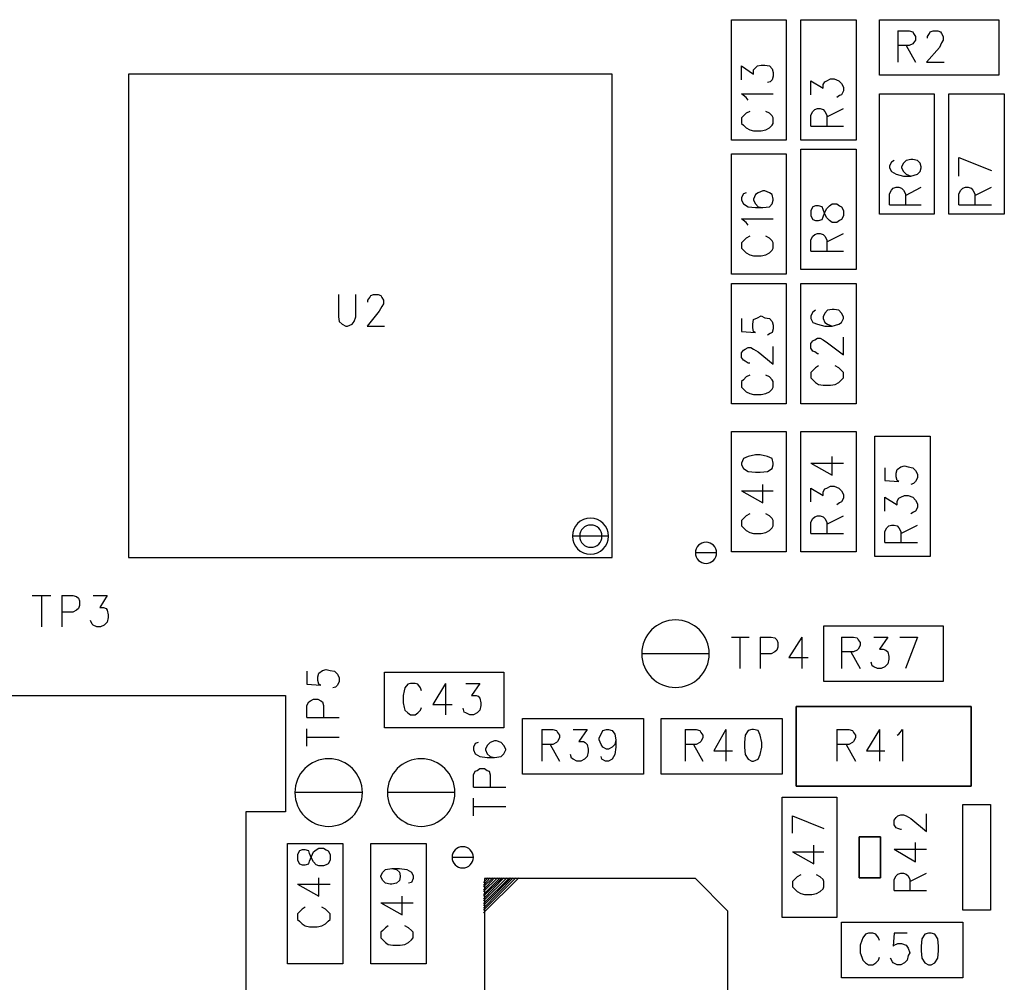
# Model space of a CAD drawing. Extents: x 11.9 to 28.1, y 10.8 to 21.2.
# Tile 39 of 56: x 17.9 to 18.9, y 17.3 to 18.3. Entities that reach past the tile are written whole.
import ezdxf

# ---------------------------------------------------------------- set-up
doc = ezdxf.new("R2010")
doc.units = 0
doc.layers.add('ASSYDWGTOP_pho', color=1, linetype='CONTINUOUS')

msp = doc.modelspace()

# ---------------------------------------------------------------- linework, layer by layer
at = {"layer": 'ASSYDWGTOP_pho'}
for points in [[(18.653, 18.191), (18.653, 18.321)], [(18.653, 18.321), (18.712, 18.321)], [(18.712, 18.321), (18.712, 18.191)], [(18.728, 18.191), (18.728, 18.321)], [(18.728, 18.321), (18.788, 18.321)], [(18.788, 18.321), (18.788, 18.191)], [(18.813, 18.261), (18.813, 18.321)], [(18.813, 18.321), (18.942, 18.321)], [(18.942, 18.321), (18.942, 18.261)], [(18.833, 18.309), (18.833, 18.275)], [(18.833, 18.309), (18.845, 18.309)], [(18.845, 18.309), (18.849, 18.308)], [(18.849, 18.308), (18.85, 18.306)], [(18.85, 18.306), (18.852, 18.303)], [(18.852, 18.299), (18.85, 18.296)], [(18.852, 18.303), (18.852, 18.299)], [(18.865, 18.303), (18.867, 18.306)], [(18.865, 18.301), (18.865, 18.303)], [(18.867, 18.306), (18.868, 18.308)], [(18.868, 18.308), (18.871, 18.309)], [(18.871, 18.309), (18.876, 18.309)], [(18.876, 18.309), (18.879, 18.308)], [(18.879, 18.308), (18.88, 18.306)], [(18.88, 18.306), (18.882, 18.303)], [(18.882, 18.299), (18.88, 18.296)], [(18.882, 18.303), (18.882, 18.299)], [(18.845, 18.293), (18.833, 18.293)], [(18.842, 18.293), (18.852, 18.275)], [(18.849, 18.295), (18.845, 18.293)], [(18.85, 18.296), (18.849, 18.295)], [(18.878, 18.291), (18.864, 18.275)], [(18.88, 18.296), (18.878, 18.291)], [(18.664, 18.256), (18.664, 18.271)], [(18.664, 18.271), (18.677, 18.262)], [(18.677, 18.267), (18.679, 18.269)], [(18.677, 18.262), (18.677, 18.267)], [(18.679, 18.269), (18.681, 18.271)], [(18.681, 18.271), (18.685, 18.272)], [(18.685, 18.272), (18.689, 18.272)], [(18.689, 18.272), (18.694, 18.271)], [(18.694, 18.271), (18.697, 18.268)], [(18.697, 18.268), (18.698, 18.264)], [(18.864, 18.275), (18.883, 18.275)], [(18.524, 18.262), (18.001, 18.262)], [(18.001, 18.262), (18.001, 17.74)], [(18.524, 17.74), (18.524, 18.262)], [(18.698, 18.26), (18.697, 18.256)], [(18.698, 18.264), (18.698, 18.26)], [(18.756, 18.255), (18.76, 18.257)], [(18.76, 18.257), (18.764, 18.257)], [(18.764, 18.257), (18.769, 18.255)], [(18.942, 18.261), (18.813, 18.261)], [(18.695, 18.254), (18.692, 18.253)], [(18.697, 18.256), (18.695, 18.254)], [(18.739, 18.24), (18.739, 18.255)], [(18.739, 18.255), (18.752, 18.247)], [(18.752, 18.251), (18.754, 18.254)], [(18.752, 18.247), (18.752, 18.251)], [(18.754, 18.254), (18.756, 18.255)], [(18.769, 18.255), (18.772, 18.252)], [(18.772, 18.252), (18.774, 18.248)], [(18.774, 18.248), (18.774, 18.244)], [(18.669, 18.237), (18.664, 18.241)], [(18.664, 18.241), (18.698, 18.241)], [(18.671, 18.234), (18.669, 18.237)], [(18.77, 18.239), (18.767, 18.237)], [(18.772, 18.24), (18.77, 18.239)], [(18.774, 18.244), (18.772, 18.24)], [(18.813, 18.111), (18.813, 18.241)], [(18.813, 18.241), (18.872, 18.241)], [(18.872, 18.241), (18.872, 18.111)], [(18.888, 18.111), (18.888, 18.241)], [(18.888, 18.241), (18.948, 18.241)], [(18.948, 18.241), (18.948, 18.111)], [(18.743, 18.224), (18.746, 18.225)], [(18.746, 18.225), (18.749, 18.225)], [(18.749, 18.225), (18.752, 18.224)], [(18.756, 18.216), (18.774, 18.225)], [(18.666, 18.217), (18.664, 18.215)], [(18.664, 18.215), (18.664, 18.209)], [(18.669, 18.22), (18.666, 18.217)], [(18.673, 18.222), (18.669, 18.22)], [(18.694, 18.22), (18.69, 18.222)], [(18.697, 18.217), (18.694, 18.22)], [(18.698, 18.215), (18.697, 18.217)], [(18.698, 18.209), (18.698, 18.215)], [(18.739, 18.218), (18.741, 18.222)], [(18.739, 18.206), (18.739, 18.218)], [(18.741, 18.222), (18.743, 18.224)], [(18.752, 18.224), (18.754, 18.222)], [(18.754, 18.222), (18.756, 18.218)], [(18.756, 18.218), (18.756, 18.206)], [(18.664, 18.209), (18.666, 18.207)], [(18.666, 18.207), (18.669, 18.204)], [(18.669, 18.204), (18.673, 18.202)], [(18.69, 18.202), (18.694, 18.204)], [(18.694, 18.204), (18.697, 18.207)], [(18.697, 18.207), (18.698, 18.209)], [(18.739, 18.206), (18.774, 18.206)], [(18.673, 18.202), (18.677, 18.201)], [(18.677, 18.201), (18.685, 18.201)], [(18.685, 18.201), (18.69, 18.202)], [(18.712, 18.191), (18.653, 18.191)], [(18.788, 18.191), (18.728, 18.191)], [(18.653, 18.046), (18.653, 18.176)], [(18.653, 18.176), (18.712, 18.176)], [(18.712, 18.176), (18.712, 18.046)], [(18.728, 18.051), (18.728, 18.181)], [(18.728, 18.181), (18.788, 18.181)], [(18.788, 18.181), (18.788, 18.051)], [(18.899, 18.172), (18.934, 18.158)], [(18.899, 18.152), (18.899, 18.172)], [(18.826, 18.167), (18.824, 18.163)], [(18.824, 18.163), (18.824, 18.161)], [(18.824, 18.161), (18.826, 18.157)], [(18.829, 18.169), (18.826, 18.167)], [(18.839, 18.166), (18.837, 18.162)], [(18.837, 18.162), (18.837, 18.161)], [(18.837, 18.161), (18.839, 18.157)], [(18.842, 18.169), (18.839, 18.166)], [(18.847, 18.17), (18.842, 18.169)], [(18.849, 18.17), (18.847, 18.17)], [(18.854, 18.169), (18.849, 18.17)], [(18.857, 18.166), (18.854, 18.169)], [(18.858, 18.162), (18.857, 18.166)], [(18.857, 18.157), (18.858, 18.161)], [(18.858, 18.161), (18.858, 18.162)], [(18.826, 18.157), (18.831, 18.154)], [(18.831, 18.154), (18.839, 18.152)], [(18.839, 18.157), (18.842, 18.154)], [(18.839, 18.152), (18.847, 18.152)], [(18.842, 18.154), (18.847, 18.152)], [(18.847, 18.152), (18.854, 18.154)], [(18.854, 18.154), (18.857, 18.157)], [(18.828, 18.139), (18.831, 18.14)], [(18.831, 18.14), (18.834, 18.14)], [(18.834, 18.14), (18.837, 18.139)], [(18.841, 18.131), (18.858, 18.14)], [(18.903, 18.139), (18.906, 18.14)], [(18.906, 18.14), (18.909, 18.14)], [(18.909, 18.14), (18.912, 18.139)], [(18.916, 18.131), (18.934, 18.14)], [(18.666, 18.133), (18.664, 18.129)], [(18.664, 18.129), (18.664, 18.126)], [(18.669, 18.134), (18.666, 18.133)], [(18.679, 18.132), (18.677, 18.127)], [(18.682, 18.134), (18.679, 18.132)], [(18.687, 18.136), (18.682, 18.134)], [(18.689, 18.136), (18.687, 18.136)], [(18.694, 18.134), (18.689, 18.136)], [(18.697, 18.132), (18.694, 18.134)], [(18.698, 18.127), (18.697, 18.132)], [(18.824, 18.133), (18.826, 18.137)], [(18.824, 18.121), (18.824, 18.133)], [(18.826, 18.137), (18.828, 18.139)], [(18.837, 18.139), (18.839, 18.137)], [(18.839, 18.137), (18.841, 18.133)], [(18.841, 18.133), (18.841, 18.121)], [(18.899, 18.133), (18.901, 18.137)], [(18.899, 18.121), (18.899, 18.133)], [(18.901, 18.137), (18.903, 18.139)], [(18.912, 18.139), (18.914, 18.137)], [(18.914, 18.137), (18.916, 18.133)], [(18.916, 18.133), (18.916, 18.121)], [(18.664, 18.126), (18.666, 18.122)], [(18.666, 18.122), (18.671, 18.119)], [(18.671, 18.119), (18.679, 18.118)], [(18.677, 18.127), (18.677, 18.126)], [(18.677, 18.126), (18.679, 18.122)], [(18.679, 18.122), (18.682, 18.119)], [(18.679, 18.118), (18.687, 18.118)], [(18.682, 18.119), (18.687, 18.118)], [(18.687, 18.118), (18.694, 18.119)], [(18.694, 18.119), (18.697, 18.122)], [(18.697, 18.122), (18.698, 18.126)], [(18.698, 18.126), (18.698, 18.127)], [(18.741, 18.119), (18.739, 18.115)], [(18.744, 18.12), (18.741, 18.119)], [(18.747, 18.12), (18.744, 18.12)], [(18.751, 18.119), (18.747, 18.12)], [(18.752, 18.116), (18.751, 18.119)], [(18.756, 18.117), (18.759, 18.12)], [(18.759, 18.12), (18.762, 18.122)], [(18.762, 18.122), (18.767, 18.122)], [(18.767, 18.122), (18.77, 18.12)], [(18.77, 18.12), (18.772, 18.119)], [(18.772, 18.119), (18.774, 18.115)], [(18.824, 18.121), (18.858, 18.121)], [(18.899, 18.121), (18.934, 18.121)], [(18.739, 18.115), (18.739, 18.109)], [(18.739, 18.109), (18.741, 18.105)], [(18.751, 18.105), (18.752, 18.108)], [(18.754, 18.111), (18.752, 18.116)], [(18.752, 18.108), (18.754, 18.113)], [(18.754, 18.113), (18.756, 18.117)], [(18.756, 18.107), (18.754, 18.111)], [(18.774, 18.109), (18.772, 18.105)], [(18.774, 18.115), (18.774, 18.109)], [(18.872, 18.111), (18.813, 18.111)], [(18.948, 18.111), (18.888, 18.111)], [(18.669, 18.102), (18.664, 18.106)], [(18.664, 18.106), (18.698, 18.106)], [(18.671, 18.099), (18.669, 18.102)], [(18.741, 18.105), (18.744, 18.104)], [(18.744, 18.104), (18.747, 18.104)], [(18.747, 18.104), (18.751, 18.105)], [(18.759, 18.104), (18.756, 18.107)], [(18.762, 18.102), (18.759, 18.104)], [(18.767, 18.102), (18.762, 18.102)], [(18.77, 18.104), (18.767, 18.102)], [(18.772, 18.105), (18.77, 18.104)], [(18.673, 18.087), (18.669, 18.085)], [(18.694, 18.085), (18.69, 18.087)], [(18.739, 18.083), (18.741, 18.087)], [(18.741, 18.087), (18.743, 18.089)], [(18.743, 18.089), (18.746, 18.09)], [(18.746, 18.09), (18.749, 18.09)], [(18.749, 18.09), (18.752, 18.089)], [(18.752, 18.089), (18.754, 18.087)], [(18.754, 18.087), (18.756, 18.083)], [(18.756, 18.081), (18.774, 18.09)], [(18.666, 18.082), (18.664, 18.08)], [(18.664, 18.08), (18.664, 18.074)], [(18.669, 18.085), (18.666, 18.082)], [(18.697, 18.082), (18.694, 18.085)], [(18.698, 18.08), (18.697, 18.082)], [(18.698, 18.074), (18.698, 18.08)], [(18.739, 18.071), (18.739, 18.083)], [(18.756, 18.083), (18.756, 18.071)], [(18.664, 18.074), (18.666, 18.072)], [(18.666, 18.072), (18.669, 18.069)], [(18.669, 18.069), (18.673, 18.067)], [(18.673, 18.067), (18.677, 18.066)], [(18.677, 18.066), (18.685, 18.066)], [(18.685, 18.066), (18.69, 18.067)], [(18.69, 18.067), (18.694, 18.069)], [(18.694, 18.069), (18.697, 18.072)], [(18.697, 18.072), (18.698, 18.074)], [(18.739, 18.071), (18.774, 18.071)], [(18.712, 18.046), (18.653, 18.046)], [(18.788, 18.051), (18.728, 18.051)], [(18.653, 17.906), (18.653, 18.036)], [(18.653, 18.036), (18.712, 18.036)], [(18.712, 18.036), (18.712, 17.906)], [(18.728, 17.906), (18.728, 18.036)], [(18.728, 18.036), (18.788, 18.036)], [(18.788, 18.036), (18.788, 17.906)], [(18.228, 18.024), (18.228, 18)], [(18.247, 18), (18.247, 18.024)], [(18.262, 18.021), (18.263, 18.023)], [(18.263, 18.023), (18.266, 18.024)], [(18.266, 18.024), (18.271, 18.024)], [(18.271, 18.024), (18.274, 18.023)], [(18.274, 18.023), (18.275, 18.021)], [(18.26, 18.018), (18.262, 18.021)], [(18.26, 18.016), (18.26, 18.018)], [(18.275, 18.021), (18.277, 18.018)], [(18.277, 18.014), (18.275, 18.011)], [(18.277, 18.018), (18.277, 18.014)], [(18.272, 18.006), (18.259, 17.99)], [(18.275, 18.011), (18.272, 18.006)], [(18.681, 17.999), (18.685, 18.001)], [(18.685, 18.001), (18.689, 17.999)], [(18.741, 18.005), (18.739, 18.001)], [(18.739, 18.001), (18.739, 17.998)], [(18.744, 18.007), (18.741, 18.005)], [(18.754, 18.004), (18.752, 18)], [(18.757, 18.007), (18.754, 18.004)], [(18.762, 18.008), (18.757, 18.007)], [(18.764, 18.008), (18.762, 18.008)], [(18.769, 18.007), (18.764, 18.008)], [(18.772, 18.004), (18.769, 18.007)], [(18.774, 18), (18.772, 18.004)], [(18.228, 18), (18.229, 17.995)], [(18.229, 17.995), (18.232, 17.992)], [(18.232, 17.992), (18.236, 17.99)], [(18.238, 17.99), (18.243, 17.992)], [(18.243, 17.992), (18.245, 17.995)], [(18.245, 17.995), (18.247, 18)], [(18.664, 17.998), (18.664, 17.984)], [(18.676, 17.992), (18.677, 17.997)], [(18.676, 17.988), (18.676, 17.992)], [(18.677, 17.997), (18.681, 17.999)], [(18.689, 17.999), (18.694, 17.998)], [(18.694, 17.998), (18.697, 17.995)], [(18.697, 17.995), (18.698, 17.991)], [(18.698, 17.991), (18.698, 17.987)], [(18.739, 17.998), (18.741, 17.994)], [(18.741, 17.994), (18.746, 17.992)], [(18.746, 17.992), (18.754, 17.99)], [(18.752, 18), (18.752, 17.998)], [(18.752, 17.998), (18.754, 17.994)], [(18.754, 17.994), (18.757, 17.992)], [(18.757, 17.992), (18.762, 17.99)], [(18.762, 17.99), (18.769, 17.992)], [(18.769, 17.992), (18.772, 17.994)], [(18.772, 17.994), (18.774, 17.998)], [(18.774, 17.998), (18.774, 18)], [(18.236, 17.99), (18.238, 17.99)], [(18.259, 17.99), (18.278, 17.99)], [(18.664, 17.984), (18.679, 17.983)], [(18.677, 17.984), (18.676, 17.988)], [(18.679, 17.983), (18.677, 17.984)], [(18.695, 17.982), (18.692, 17.98)], [(18.697, 17.983), (18.695, 17.982)], [(18.698, 17.987), (18.697, 17.983)], [(18.754, 17.99), (18.762, 17.99)], [(18.739, 17.971), (18.741, 17.974)], [(18.739, 17.966), (18.739, 17.971)], [(18.741, 17.974), (18.743, 17.975)], [(18.743, 17.975), (18.746, 17.977)], [(18.746, 17.977), (18.749, 17.977)], [(18.749, 17.977), (18.752, 17.975)], [(18.752, 17.975), (18.757, 17.972)], [(18.757, 17.972), (18.774, 17.959)], [(18.774, 17.959), (18.774, 17.978)], [(18.664, 17.961), (18.666, 17.964)], [(18.664, 17.956), (18.664, 17.961)], [(18.666, 17.964), (18.668, 17.965)], [(18.668, 17.965), (18.671, 17.967)], [(18.671, 17.967), (18.674, 17.967)], [(18.674, 17.967), (18.677, 17.965)], [(18.677, 17.965), (18.682, 17.962)], [(18.682, 17.962), (18.698, 17.949)], [(18.698, 17.949), (18.698, 17.968)], [(18.741, 17.963), (18.739, 17.966)], [(18.743, 17.962), (18.741, 17.963)], [(18.746, 17.96), (18.743, 17.962)], [(18.747, 17.96), (18.746, 17.96)], [(18.666, 17.953), (18.664, 17.956)], [(18.668, 17.952), (18.666, 17.953)], [(18.671, 17.95), (18.668, 17.952)], [(18.673, 17.95), (18.671, 17.95)], [(18.673, 17.937), (18.669, 17.935)], [(18.694, 17.935), (18.69, 17.937)], [(18.741, 17.942), (18.739, 17.94)], [(18.739, 17.94), (18.739, 17.934)], [(18.744, 17.945), (18.741, 17.942)], [(18.747, 17.947), (18.744, 17.945)], [(18.769, 17.945), (18.765, 17.947)], [(18.772, 17.942), (18.769, 17.945)], [(18.774, 17.94), (18.772, 17.942)], [(18.774, 17.934), (18.774, 17.94)], [(18.666, 17.932), (18.664, 17.93)], [(18.664, 17.93), (18.664, 17.924)], [(18.669, 17.935), (18.666, 17.932)], [(18.697, 17.932), (18.694, 17.935)], [(18.698, 17.93), (18.697, 17.932)], [(18.698, 17.924), (18.698, 17.93)], [(18.739, 17.934), (18.741, 17.932)], [(18.741, 17.932), (18.744, 17.929)], [(18.744, 17.929), (18.747, 17.927)], [(18.747, 17.927), (18.752, 17.926)], [(18.76, 17.926), (18.765, 17.927)], [(18.765, 17.927), (18.769, 17.929)], [(18.769, 17.929), (18.772, 17.932)], [(18.772, 17.932), (18.774, 17.934)], [(18.664, 17.924), (18.666, 17.922)], [(18.666, 17.922), (18.669, 17.919)], [(18.669, 17.919), (18.673, 17.917)], [(18.673, 17.917), (18.677, 17.916)], [(18.677, 17.916), (18.685, 17.916)], [(18.685, 17.916), (18.69, 17.917)], [(18.69, 17.917), (18.694, 17.919)], [(18.694, 17.919), (18.697, 17.922)], [(18.697, 17.922), (18.698, 17.924)], [(18.752, 17.926), (18.76, 17.926)], [(18.712, 17.906), (18.653, 17.906)], [(18.788, 17.906), (18.728, 17.906)], [(18.653, 17.746), (18.653, 17.876)], [(18.653, 17.876), (18.712, 17.876)], [(18.712, 17.876), (18.712, 17.746)], [(18.728, 17.746), (18.728, 17.876)], [(18.728, 17.876), (18.788, 17.876)], [(18.788, 17.876), (18.788, 17.746)], [(18.808, 17.741), (18.808, 17.871)], [(18.808, 17.871), (18.868, 17.871)], [(18.868, 17.871), (18.868, 17.741)], [(18.666, 17.847), (18.664, 17.842)], [(18.664, 17.842), (18.664, 17.84)], [(18.671, 17.849), (18.666, 17.847)], [(18.679, 17.851), (18.671, 17.849)], [(18.684, 17.851), (18.679, 17.851)], [(18.692, 17.849), (18.684, 17.851)], [(18.697, 17.847), (18.692, 17.849)], [(18.698, 17.842), (18.697, 17.847)], [(18.698, 17.84), (18.698, 17.842)], [(18.739, 17.842), (18.762, 17.829)], [(18.739, 17.842), (18.774, 17.842)], [(18.762, 17.829), (18.762, 17.849)], [(18.664, 17.84), (18.666, 17.836)], [(18.666, 17.836), (18.671, 17.833)], [(18.671, 17.833), (18.679, 17.832)], [(18.679, 17.832), (18.684, 17.832)], [(18.684, 17.832), (18.692, 17.833)], [(18.692, 17.833), (18.697, 17.836)], [(18.697, 17.836), (18.698, 17.84)], [(18.819, 17.837), (18.819, 17.823)], [(18.831, 17.831), (18.832, 17.835)], [(18.831, 17.827), (18.831, 17.831)], [(18.832, 17.835), (18.836, 17.838)], [(18.836, 17.838), (18.84, 17.839)], [(18.84, 17.839), (18.844, 17.838)], [(18.844, 17.838), (18.849, 17.837)], [(18.849, 17.837), (18.852, 17.834)], [(18.852, 17.834), (18.854, 17.83)], [(18.819, 17.823), (18.834, 17.822)], [(18.832, 17.823), (18.831, 17.827)], [(18.834, 17.822), (18.832, 17.823)], [(18.85, 17.82), (18.847, 17.819)], [(18.852, 17.822), (18.85, 17.82)], [(18.854, 17.826), (18.852, 17.822)], [(18.854, 17.83), (18.854, 17.826)], [(18.664, 17.812), (18.687, 17.799)], [(18.664, 17.812), (18.698, 17.812)], [(18.687, 17.799), (18.687, 17.819)], [(18.739, 17.8), (18.739, 17.815)], [(18.739, 17.815), (18.752, 17.807)], [(18.752, 17.811), (18.754, 17.814)], [(18.752, 17.807), (18.752, 17.811)], [(18.754, 17.814), (18.756, 17.815)], [(18.756, 17.815), (18.76, 17.817)], [(18.76, 17.817), (18.764, 17.817)], [(18.764, 17.817), (18.769, 17.815)], [(18.769, 17.815), (18.772, 17.812)], [(18.772, 17.812), (18.774, 17.808)], [(18.77, 17.799), (18.767, 17.797)], [(18.772, 17.8), (18.77, 17.799)], [(18.774, 17.804), (18.772, 17.8)], [(18.774, 17.808), (18.774, 17.804)], [(18.819, 17.79), (18.819, 17.805)], [(18.819, 17.805), (18.832, 17.797)], [(18.832, 17.801), (18.834, 17.804)], [(18.832, 17.797), (18.832, 17.801)], [(18.834, 17.804), (18.836, 17.805)], [(18.836, 17.805), (18.84, 17.807)], [(18.84, 17.807), (18.844, 17.807)], [(18.844, 17.807), (18.849, 17.805)], [(18.849, 17.805), (18.852, 17.802)], [(18.852, 17.802), (18.854, 17.798)], [(18.85, 17.789), (18.847, 17.787)], [(18.852, 17.79), (18.85, 17.789)], [(18.854, 17.794), (18.852, 17.79)], [(18.854, 17.798), (18.854, 17.794)], [(18.666, 17.782), (18.664, 17.78)], [(18.664, 17.78), (18.664, 17.774)], [(18.669, 17.785), (18.666, 17.782)], [(18.673, 17.787), (18.669, 17.785)], [(18.694, 17.785), (18.69, 17.787)], [(18.697, 17.782), (18.694, 17.785)], [(18.698, 17.78), (18.697, 17.782)], [(18.698, 17.774), (18.698, 17.78)], [(18.739, 17.778), (18.741, 17.782)], [(18.739, 17.766), (18.739, 17.778)], [(18.741, 17.782), (18.743, 17.784)], [(18.743, 17.784), (18.746, 17.785)], [(18.746, 17.785), (18.749, 17.785)], [(18.749, 17.785), (18.752, 17.784)], [(18.752, 17.784), (18.754, 17.782)], [(18.754, 17.782), (18.756, 17.778)], [(18.756, 17.776), (18.774, 17.785)], [(18.756, 17.778), (18.756, 17.766)], [(18.664, 17.774), (18.666, 17.772)], [(18.666, 17.772), (18.669, 17.769)], [(18.669, 17.769), (18.673, 17.767)], [(18.673, 17.767), (18.677, 17.766)], [(18.685, 17.766), (18.69, 17.767)], [(18.69, 17.767), (18.694, 17.769)], [(18.694, 17.769), (18.697, 17.772)], [(18.697, 17.772), (18.698, 17.774)], [(18.819, 17.768), (18.821, 17.772)], [(18.819, 17.756), (18.819, 17.768)], [(18.821, 17.772), (18.823, 17.774)], [(18.823, 17.774), (18.826, 17.775)], [(18.826, 17.775), (18.829, 17.775)], [(18.829, 17.775), (18.832, 17.774)], [(18.832, 17.774), (18.834, 17.772)], [(18.834, 17.772), (18.836, 17.768)], [(18.836, 17.766), (18.854, 17.775)], [(18.836, 17.768), (18.836, 17.756)], [(18.677, 17.766), (18.685, 17.766)], [(18.739, 17.766), (18.774, 17.766)], [(18.819, 17.756), (18.854, 17.756)], [(18.712, 17.746), (18.653, 17.746)], [(18.788, 17.746), (18.728, 17.746)], [(18.001, 17.74), (18.524, 17.74)], [(18.868, 17.741), (18.808, 17.741)], [(17.897, 17.699), (17.917, 17.699)], [(17.907, 17.699), (17.907, 17.665)], [(17.929, 17.699), (17.929, 17.665)], [(17.929, 17.699), (17.941, 17.699)], [(17.941, 17.699), (17.945, 17.698)], [(17.945, 17.698), (17.947, 17.696)], [(17.947, 17.696), (17.948, 17.693)], [(17.948, 17.693), (17.948, 17.688)], [(17.963, 17.699), (17.978, 17.699)], [(17.978, 17.699), (17.97, 17.686)], [(17.945, 17.683), (17.941, 17.681)], [(17.947, 17.685), (17.945, 17.683)], [(17.948, 17.688), (17.947, 17.685)], [(17.97, 17.686), (17.974, 17.686)], [(17.974, 17.686), (17.977, 17.685)], [(17.977, 17.685), (17.978, 17.683)], [(17.978, 17.683), (17.979, 17.678)], [(17.941, 17.681), (17.929, 17.681)], [(17.962, 17.668), (17.96, 17.672)], [(17.979, 17.675), (17.978, 17.67)], [(17.979, 17.678), (17.979, 17.675)], [(17.963, 17.667), (17.962, 17.668)], [(17.967, 17.665), (17.963, 17.667)], [(17.971, 17.665), (17.967, 17.665)], [(17.975, 17.667), (17.971, 17.665)], [(17.978, 17.67), (17.975, 17.667)], [(18.753, 17.606), (18.753, 17.666)], [(18.753, 17.666), (18.882, 17.666)], [(18.882, 17.666), (18.882, 17.606)], [(18.653, 17.654), (18.672, 17.654)], [(18.662, 17.654), (18.662, 17.62)], [(18.684, 17.654), (18.684, 17.62)], [(18.684, 17.654), (18.696, 17.654)], [(18.696, 17.654), (18.7, 17.653)], [(18.7, 17.653), (18.702, 17.651)], [(18.702, 17.651), (18.703, 17.648)], [(18.729, 17.654), (18.715, 17.632)], [(18.729, 17.654), (18.729, 17.62)], [(18.772, 17.654), (18.772, 17.62)], [(18.772, 17.654), (18.785, 17.654)], [(18.785, 17.654), (18.789, 17.653)], [(18.789, 17.653), (18.79, 17.651)], [(18.79, 17.651), (18.792, 17.648)], [(18.807, 17.654), (18.822, 17.654)], [(18.822, 17.654), (18.813, 17.641)], [(18.835, 17.654), (18.854, 17.654)], [(18.854, 17.654), (18.841, 17.62)], [(18.702, 17.64), (18.7, 17.638)], [(18.703, 17.643), (18.702, 17.64)], [(18.703, 17.648), (18.703, 17.643)], [(18.789, 17.64), (18.785, 17.638)], [(18.79, 17.641), (18.789, 17.64)], [(18.792, 17.645), (18.79, 17.641)], [(18.792, 17.648), (18.792, 17.645)], [(18.813, 17.641), (18.817, 17.641)], [(18.817, 17.641), (18.82, 17.64)], [(18.82, 17.64), (18.822, 17.638)], [(18.696, 17.636), (18.684, 17.636)], [(18.7, 17.638), (18.696, 17.636)], [(18.715, 17.632), (18.736, 17.632)], [(18.785, 17.638), (18.772, 17.638)], [(18.782, 17.638), (18.792, 17.62)], [(18.822, 17.638), (18.823, 17.633)], [(18.823, 17.63), (18.822, 17.625)], [(18.823, 17.633), (18.823, 17.63)], [(18.207, 17.615), (18.211, 17.618)], [(18.211, 17.618), (18.215, 17.619)], [(18.215, 17.619), (18.219, 17.618)], [(18.219, 17.618), (18.224, 17.617)], [(18.805, 17.623), (18.804, 17.627)], [(18.807, 17.622), (18.805, 17.623)], [(18.811, 17.62), (18.807, 17.622)], [(18.815, 17.62), (18.811, 17.62)], [(18.819, 17.622), (18.815, 17.62)], [(18.822, 17.625), (18.819, 17.622)], [(18.194, 17.617), (18.194, 17.603)], [(18.206, 17.611), (18.207, 17.615)], [(18.206, 17.607), (18.206, 17.611)], [(18.207, 17.603), (18.206, 17.607)], [(18.224, 17.617), (18.227, 17.614)], [(18.227, 17.614), (18.229, 17.61)], [(18.229, 17.61), (18.229, 17.606)], [(18.278, 17.616), (18.407, 17.616)], [(18.278, 17.556), (18.278, 17.616)], [(18.407, 17.616), (18.407, 17.556)], [(18.194, 17.603), (18.209, 17.602)], [(18.209, 17.602), (18.207, 17.603)], [(18.225, 17.6), (18.222, 17.599)], [(18.227, 17.602), (18.225, 17.6)], [(18.229, 17.606), (18.227, 17.602)], [(18.3, 17.599), (18.299, 17.596)], [(18.303, 17.603), (18.3, 17.599)], [(18.306, 17.604), (18.303, 17.603)], [(18.311, 17.604), (18.306, 17.604)], [(18.314, 17.603), (18.311, 17.604)], [(18.317, 17.599), (18.314, 17.603)], [(18.318, 17.596), (18.317, 17.599)], [(18.344, 17.604), (18.33, 17.581)], [(18.344, 17.604), (18.344, 17.57)], [(18.366, 17.604), (18.381, 17.604)], [(18.381, 17.604), (18.372, 17.591)], [(18.882, 17.606), (18.753, 17.606)], [(17.858, 17.591), (18.171, 17.591)], [(18.171, 17.591), (18.171, 17.496)], [(18.198, 17.585), (18.201, 17.587)], [(18.201, 17.587), (18.206, 17.587)], [(18.206, 17.587), (18.209, 17.585)], [(18.299, 17.596), (18.298, 17.591)], [(18.298, 17.591), (18.298, 17.583)], [(18.372, 17.591), (18.377, 17.591)], [(18.377, 17.591), (18.379, 17.59)], [(18.379, 17.59), (18.381, 17.588)], [(18.381, 17.588), (18.382, 17.583)], [(18.194, 17.58), (18.196, 17.584)], [(18.194, 17.567), (18.194, 17.58)], [(18.196, 17.584), (18.198, 17.585)], [(18.209, 17.585), (18.211, 17.584)], [(18.211, 17.584), (18.212, 17.58)], [(18.212, 17.58), (18.212, 17.567)], [(18.298, 17.583), (18.299, 17.578)], [(18.299, 17.578), (18.3, 17.575)], [(18.3, 17.575), (18.303, 17.572)], [(18.314, 17.572), (18.317, 17.575)], [(18.317, 17.575), (18.318, 17.578)], [(18.33, 17.581), (18.351, 17.581)], [(18.364, 17.573), (18.363, 17.577)], [(18.381, 17.575), (18.378, 17.572)], [(18.382, 17.58), (18.381, 17.575)], [(18.382, 17.583), (18.382, 17.58)], [(18.194, 17.567), (18.229, 17.567)], [(18.303, 17.572), (18.306, 17.57)], [(18.306, 17.57), (18.311, 17.57)], [(18.311, 17.57), (18.314, 17.572)], [(18.366, 17.572), (18.364, 17.573)], [(18.37, 17.57), (18.366, 17.572)], [(18.374, 17.57), (18.37, 17.57)], [(18.378, 17.572), (18.374, 17.57)], [(18.427, 17.566), (18.558, 17.566)], [(18.427, 17.506), (18.427, 17.566)], [(18.558, 17.566), (18.558, 17.506)], [(18.577, 17.566), (18.708, 17.566)], [(18.577, 17.506), (18.577, 17.566)], [(18.708, 17.566), (18.708, 17.506)], [(18.194, 17.536), (18.194, 17.555)], [(18.407, 17.556), (18.278, 17.556)], [(18.448, 17.554), (18.448, 17.52)], [(18.448, 17.554), (18.46, 17.554)], [(18.46, 17.554), (18.464, 17.553)], [(18.482, 17.554), (18.497, 17.554)], [(18.497, 17.554), (18.488, 17.541)], [(18.514, 17.553), (18.518, 17.554)], [(18.518, 17.554), (18.52, 17.554)], [(18.52, 17.554), (18.524, 17.553)], [(18.603, 17.554), (18.603, 17.52)], [(18.603, 17.554), (18.615, 17.554)], [(18.615, 17.554), (18.619, 17.553)], [(18.647, 17.554), (18.634, 17.531)], [(18.647, 17.554), (18.647, 17.52)], [(18.675, 17.554), (18.671, 17.553)], [(18.677, 17.554), (18.675, 17.554)], [(18.682, 17.553), (18.677, 17.554)], [(18.767, 17.554), (18.767, 17.52)], [(18.767, 17.554), (18.78, 17.554)], [(18.78, 17.554), (18.784, 17.553)], [(18.813, 17.554), (18.799, 17.531)], [(18.813, 17.554), (18.813, 17.52)], [(18.834, 17.549), (18.838, 17.554)], [(18.838, 17.554), (18.838, 17.52)], [(18.194, 17.546), (18.229, 17.546)], [(18.464, 17.553), (18.465, 17.551)], [(18.465, 17.551), (18.467, 17.548)], [(18.467, 17.545), (18.465, 17.541)], [(18.467, 17.548), (18.467, 17.545)], [(18.51, 17.545), (18.512, 17.549)], [(18.51, 17.543), (18.51, 17.545)], [(18.512, 17.538), (18.51, 17.543)], [(18.512, 17.549), (18.514, 17.553)], [(18.524, 17.553), (18.527, 17.549)], [(18.527, 17.549), (18.528, 17.543)], [(18.528, 17.543), (18.527, 17.538)], [(18.528, 17.543), (18.528, 17.535)], [(18.619, 17.553), (18.62, 17.551)], [(18.62, 17.551), (18.622, 17.548)], [(18.622, 17.545), (18.62, 17.541)], [(18.622, 17.548), (18.622, 17.545)], [(18.668, 17.548), (18.667, 17.54)], [(18.671, 17.553), (18.668, 17.548)], [(18.684, 17.548), (18.682, 17.553)], [(18.686, 17.54), (18.684, 17.548)], [(18.784, 17.553), (18.785, 17.551)], [(18.785, 17.551), (18.787, 17.548)], [(18.787, 17.545), (18.785, 17.541)], [(18.787, 17.548), (18.787, 17.545)], [(18.832, 17.548), (18.834, 17.549)], [(18.171, 17.541), (18.171, 17.465)], [(18.376, 17.539), (18.374, 17.535)], [(18.374, 17.535), (18.374, 17.532)], [(18.379, 17.54), (18.376, 17.539)], [(18.389, 17.537), (18.387, 17.533)], [(18.387, 17.533), (18.387, 17.532)], [(18.392, 17.54), (18.389, 17.537)], [(18.397, 17.542), (18.392, 17.54)], [(18.399, 17.542), (18.397, 17.542)], [(18.404, 17.54), (18.399, 17.542)], [(18.407, 17.537), (18.404, 17.54)], [(18.409, 17.533), (18.407, 17.537)], [(18.409, 17.532), (18.409, 17.533)], [(18.46, 17.538), (18.448, 17.538)], [(18.457, 17.538), (18.467, 17.52)], [(18.464, 17.54), (18.46, 17.538)], [(18.465, 17.541), (18.464, 17.54)], [(18.488, 17.541), (18.493, 17.541)], [(18.493, 17.541), (18.495, 17.54)], [(18.495, 17.54), (18.497, 17.538)], [(18.497, 17.538), (18.498, 17.533)], [(18.498, 17.533), (18.498, 17.53)], [(18.514, 17.535), (18.512, 17.538)], [(18.518, 17.533), (18.514, 17.535)], [(18.52, 17.533), (18.518, 17.533)], [(18.524, 17.535), (18.52, 17.533)], [(18.527, 17.538), (18.524, 17.535)], [(18.528, 17.535), (18.527, 17.527)], [(18.615, 17.538), (18.603, 17.538)], [(18.612, 17.538), (18.622, 17.52)], [(18.619, 17.54), (18.615, 17.538)], [(18.62, 17.541), (18.619, 17.54)], [(18.667, 17.54), (18.667, 17.535)], [(18.667, 17.535), (18.668, 17.527)], [(18.684, 17.527), (18.686, 17.535)], [(18.686, 17.535), (18.686, 17.54)], [(18.78, 17.538), (18.767, 17.538)], [(18.777, 17.538), (18.787, 17.52)], [(18.784, 17.54), (18.78, 17.538)], [(18.785, 17.541), (18.784, 17.54)], [(18.374, 17.532), (18.376, 17.528)], [(18.376, 17.528), (18.381, 17.525)], [(18.381, 17.525), (18.389, 17.524)], [(18.387, 17.532), (18.389, 17.528)], [(18.389, 17.528), (18.392, 17.525)], [(18.389, 17.524), (18.397, 17.524)], [(18.392, 17.525), (18.397, 17.524)], [(18.397, 17.524), (18.404, 17.525)], [(18.404, 17.525), (18.407, 17.528)], [(18.407, 17.528), (18.409, 17.532)], [(18.48, 17.523), (18.479, 17.527)], [(18.482, 17.522), (18.48, 17.523)], [(18.486, 17.52), (18.482, 17.522)], [(18.494, 17.522), (18.49, 17.52)], [(18.497, 17.525), (18.494, 17.522)], [(18.498, 17.53), (18.497, 17.525)], [(18.513, 17.522), (18.512, 17.525)], [(18.517, 17.52), (18.513, 17.522)], [(18.524, 17.522), (18.52, 17.52)], [(18.527, 17.527), (18.524, 17.522)], [(18.634, 17.531), (18.654, 17.531)], [(18.668, 17.527), (18.671, 17.522)], [(18.671, 17.522), (18.675, 17.52)], [(18.677, 17.52), (18.682, 17.522)], [(18.682, 17.522), (18.684, 17.527)], [(18.799, 17.531), (18.819, 17.531)], [(18.378, 17.51), (18.381, 17.512)], [(18.381, 17.512), (18.386, 17.512)], [(18.386, 17.512), (18.389, 17.51)], [(18.49, 17.52), (18.486, 17.52)], [(18.52, 17.52), (18.517, 17.52)], [(18.675, 17.52), (18.677, 17.52)], [(18.374, 17.505), (18.376, 17.509)], [(18.374, 17.492), (18.374, 17.505)], [(18.376, 17.509), (18.378, 17.51)], [(18.389, 17.51), (18.391, 17.509)], [(18.391, 17.509), (18.392, 17.505)], [(18.392, 17.505), (18.392, 17.492)], [(18.558, 17.506), (18.427, 17.506)], [(18.708, 17.506), (18.577, 17.506)], [(18.374, 17.492), (18.409, 17.492)], [(18.374, 17.461), (18.374, 17.48)], [(18.708, 17.351), (18.708, 17.481)], [(18.708, 17.481), (18.767, 17.481)], [(18.767, 17.481), (18.767, 17.351)], [(18.374, 17.471), (18.409, 17.471)], [(18.903, 17.359), (18.903, 17.473)], [(18.903, 17.473), (18.933, 17.473)], [(18.933, 17.473), (18.933, 17.359)], [(18.171, 17.465), (18.128, 17.465)], [(18.128, 17.465), (18.128, 15.231)], [(18.719, 17.461), (18.753, 17.447)], [(18.719, 17.442), (18.719, 17.461)], [(18.829, 17.456), (18.831, 17.459)], [(18.831, 17.459), (18.833, 17.461)], [(18.833, 17.461), (18.836, 17.462)], [(18.836, 17.462), (18.839, 17.462)], [(18.839, 17.462), (18.842, 17.461)], [(18.842, 17.461), (18.847, 17.458)], [(18.847, 17.458), (18.864, 17.444)], [(18.864, 17.444), (18.864, 17.463)], [(18.829, 17.451), (18.829, 17.456)], [(18.831, 17.448), (18.829, 17.451)], [(18.833, 17.447), (18.831, 17.448)], [(18.836, 17.446), (18.833, 17.447)], [(18.837, 17.446), (18.836, 17.446)], [(18.173, 17.301), (18.173, 17.431)], [(18.173, 17.431), (18.233, 17.431)], [(18.204, 17.424), (18.207, 17.426)], [(18.207, 17.426), (18.212, 17.426)], [(18.212, 17.426), (18.215, 17.424)], [(18.233, 17.431), (18.233, 17.301)], [(18.263, 17.301), (18.263, 17.431)], [(18.263, 17.431), (18.323, 17.431)], [(18.323, 17.431), (18.323, 17.301)], [(18.742, 17.409), (18.742, 17.429)], [(18.852, 17.411), (18.852, 17.432)], [(18.186, 17.423), (18.184, 17.419)], [(18.184, 17.419), (18.184, 17.413)], [(18.189, 17.424), (18.186, 17.423)], [(18.192, 17.424), (18.189, 17.424)], [(18.196, 17.423), (18.192, 17.424)], [(18.197, 17.42), (18.196, 17.423)], [(18.199, 17.415), (18.197, 17.42)], [(18.197, 17.412), (18.199, 17.417)], [(18.199, 17.417), (18.201, 17.422)], [(18.201, 17.422), (18.204, 17.424)], [(18.215, 17.424), (18.217, 17.423)], [(18.217, 17.423), (18.219, 17.419)], [(18.219, 17.419), (18.219, 17.413)], [(18.719, 17.422), (18.742, 17.409)], [(18.719, 17.422), (18.753, 17.422)], [(18.791, 17.413), (18.791, 17.42)], [(18.814, 17.413), (18.814, 17.42)], [(18.829, 17.425), (18.852, 17.411)], [(18.829, 17.425), (18.864, 17.425)], [(18.184, 17.413), (18.186, 17.409)], [(18.186, 17.409), (18.189, 17.408)], [(18.189, 17.408), (18.192, 17.408)], [(18.192, 17.408), (18.196, 17.409)], [(18.196, 17.409), (18.197, 17.412)], [(18.201, 17.411), (18.199, 17.415)], [(18.204, 17.408), (18.201, 17.411)], [(18.207, 17.407), (18.204, 17.408)], [(18.212, 17.407), (18.207, 17.407)], [(18.215, 17.408), (18.212, 17.407)], [(18.217, 17.409), (18.215, 17.408)], [(18.219, 17.413), (18.217, 17.409)], [(18.207, 17.374), (18.207, 17.394)], [(18.274, 17.396), (18.276, 17.4)], [(18.274, 17.395), (18.274, 17.396)], [(18.276, 17.391), (18.274, 17.395)], [(18.276, 17.4), (18.279, 17.403)], [(18.279, 17.403), (18.286, 17.404)], [(18.286, 17.404), (18.291, 17.403)], [(18.286, 17.404), (18.294, 17.404)], [(18.291, 17.403), (18.294, 17.4)], [(18.294, 17.404), (18.302, 17.403)], [(18.294, 17.4), (18.295, 17.396)], [(18.295, 17.395), (18.294, 17.391)], [(18.295, 17.396), (18.295, 17.395)], [(18.302, 17.403), (18.307, 17.4)], [(18.307, 17.4), (18.309, 17.396)], [(18.309, 17.396), (18.309, 17.393)], [(18.39, 17.394), (18.385, 17.389)], [(18.392, 17.394), (18.385, 17.386)], [(18.395, 17.394), (18.385, 17.384)], [(18.397, 17.394), (18.385, 17.381)], [(18.4, 17.394), (18.385, 17.379)], [(18.403, 17.394), (18.385, 17.376)], [(18.405, 17.394), (18.385, 17.374)], [(18.407, 17.394), (18.385, 17.371)], [(18.41, 17.394), (18.385, 17.369)], [(18.413, 17.394), (18.385, 17.366)], [(18.415, 17.394), (18.385, 17.364)], [(18.417, 17.394), (18.385, 17.361)], [(18.42, 17.394), (18.385, 17.359)], [(18.423, 17.394), (18.385, 17.356)], [(18.724, 17.395), (18.721, 17.392)], [(18.728, 17.397), (18.724, 17.395)], [(18.749, 17.395), (18.745, 17.397)], [(18.752, 17.392), (18.749, 17.395)], [(18.829, 17.392), (18.831, 17.396)], [(18.831, 17.396), (18.833, 17.398)], [(18.833, 17.398), (18.836, 17.399)], [(18.836, 17.399), (18.839, 17.399)], [(18.839, 17.399), (18.842, 17.398)], [(18.842, 17.398), (18.844, 17.396)], [(18.844, 17.396), (18.846, 17.392)], [(18.846, 17.39), (18.864, 17.399)], [(18.184, 17.387), (18.207, 17.374)], [(18.184, 17.387), (18.219, 17.387)], [(18.279, 17.388), (18.276, 17.391)], [(18.284, 17.387), (18.279, 17.388)], [(18.286, 17.387), (18.284, 17.387)], [(18.291, 17.388), (18.286, 17.387)], [(18.294, 17.391), (18.291, 17.388)], [(18.307, 17.389), (18.304, 17.388)], [(18.309, 17.393), (18.307, 17.389)], [(18.614, 17.393), (18.386, 17.393)], [(18.386, 17.393), (18.386, 17.165)], [(18.649, 17.358), (18.614, 17.393)], [(18.721, 17.392), (18.719, 17.39)], [(18.719, 17.39), (18.719, 17.384)], [(18.719, 17.384), (18.721, 17.382)], [(18.753, 17.39), (18.752, 17.392)], [(18.752, 17.382), (18.753, 17.384)], [(18.753, 17.384), (18.753, 17.39)], [(18.829, 17.38), (18.829, 17.392)], [(18.846, 17.392), (18.846, 17.38)], [(18.297, 17.354), (18.297, 17.374)], [(18.721, 17.382), (18.724, 17.379)], [(18.724, 17.379), (18.728, 17.377)], [(18.728, 17.377), (18.732, 17.376)], [(18.732, 17.376), (18.74, 17.376)], [(18.74, 17.376), (18.745, 17.377)], [(18.745, 17.377), (18.749, 17.379)], [(18.749, 17.379), (18.752, 17.382)], [(18.829, 17.38), (18.864, 17.38)], [(18.192, 17.362), (18.189, 17.36)], [(18.214, 17.36), (18.21, 17.362)], [(18.274, 17.367), (18.297, 17.354)], [(18.274, 17.367), (18.309, 17.367)], [(18.186, 17.357), (18.184, 17.355)], [(18.184, 17.355), (18.184, 17.349)], [(18.189, 17.36), (18.186, 17.357)], [(18.217, 17.357), (18.214, 17.36)], [(18.219, 17.355), (18.217, 17.357)], [(18.219, 17.349), (18.219, 17.355)], [(18.649, 17.165), (18.649, 17.358)], [(18.933, 17.359), (18.903, 17.359)], [(18.184, 17.349), (18.186, 17.347)], [(18.186, 17.347), (18.189, 17.344)], [(18.189, 17.344), (18.192, 17.342)], [(18.192, 17.342), (18.197, 17.341)], [(18.197, 17.341), (18.205, 17.341)], [(18.205, 17.341), (18.21, 17.342)], [(18.21, 17.342), (18.214, 17.344)], [(18.214, 17.344), (18.217, 17.347)], [(18.217, 17.347), (18.219, 17.349)], [(18.282, 17.342), (18.279, 17.34)], [(18.304, 17.34), (18.3, 17.342)], [(18.767, 17.351), (18.708, 17.351)], [(18.772, 17.346), (18.903, 17.346)], [(18.772, 17.286), (18.772, 17.346)], [(18.903, 17.346), (18.903, 17.286)], [(18.276, 17.337), (18.274, 17.335)], [(18.274, 17.335), (18.274, 17.329)], [(18.279, 17.34), (18.276, 17.337)], [(18.307, 17.337), (18.304, 17.34)], [(18.309, 17.335), (18.307, 17.337)], [(18.309, 17.329), (18.309, 17.335)], [(18.798, 17.333), (18.795, 17.329)], [(18.801, 17.334), (18.798, 17.333)], [(18.806, 17.334), (18.801, 17.334)], [(18.809, 17.333), (18.806, 17.334)], [(18.812, 17.329), (18.809, 17.333)], [(18.829, 17.334), (18.828, 17.32)], [(18.843, 17.334), (18.829, 17.334)], [(18.862, 17.333), (18.859, 17.328)], [(18.866, 17.334), (18.862, 17.333)], [(18.869, 17.334), (18.866, 17.334)], [(18.873, 17.333), (18.869, 17.334)], [(18.876, 17.328), (18.873, 17.333)], [(18.274, 17.329), (18.276, 17.327)], [(18.276, 17.327), (18.279, 17.324)], [(18.279, 17.324), (18.282, 17.322)], [(18.282, 17.322), (18.287, 17.321)], [(18.287, 17.321), (18.295, 17.321)], [(18.295, 17.321), (18.3, 17.322)], [(18.3, 17.322), (18.304, 17.324)], [(18.304, 17.324), (18.307, 17.327)], [(18.307, 17.327), (18.309, 17.329)], [(18.794, 17.326), (18.792, 17.321)], [(18.792, 17.321), (18.792, 17.313)], [(18.795, 17.329), (18.794, 17.326)], [(18.813, 17.326), (18.812, 17.329)], [(18.828, 17.32), (18.829, 17.321)], [(18.829, 17.321), (18.833, 17.323)], [(18.833, 17.323), (18.837, 17.323)], [(18.837, 17.323), (18.842, 17.321)], [(18.842, 17.321), (18.844, 17.318)], [(18.859, 17.328), (18.858, 17.32)], [(18.858, 17.32), (18.858, 17.315)], [(18.877, 17.32), (18.876, 17.328)], [(18.877, 17.315), (18.877, 17.32)], [(18.792, 17.313), (18.794, 17.308)], [(18.844, 17.31), (18.843, 17.305)], [(18.844, 17.318), (18.846, 17.313)], [(18.846, 17.313), (18.844, 17.31)], [(18.858, 17.315), (18.859, 17.307)], [(18.876, 17.307), (18.877, 17.315)], [(18.233, 17.301), (18.173, 17.301)], [(18.323, 17.301), (18.263, 17.301)], [(18.794, 17.308), (18.795, 17.305)], [(18.795, 17.305), (18.798, 17.302)], [(18.798, 17.302), (18.801, 17.3)], [(18.801, 17.3), (18.806, 17.3)], [(18.806, 17.3), (18.809, 17.302)], [(18.809, 17.302), (18.812, 17.305)], [(18.812, 17.305), (18.813, 17.308)], [(18.827, 17.303), (18.825, 17.307)], [(18.828, 17.302), (18.827, 17.303)], [(18.832, 17.3), (18.828, 17.302)], [(18.836, 17.3), (18.832, 17.3)], [(18.84, 17.302), (18.836, 17.3)], [(18.843, 17.305), (18.84, 17.302)], [(18.859, 17.307), (18.862, 17.302)], [(18.862, 17.302), (18.866, 17.3)], [(18.866, 17.3), (18.869, 17.3)], [(18.869, 17.3), (18.873, 17.302)], [(18.873, 17.302), (18.876, 17.307)], [(18.903, 17.286), (18.772, 17.286)]]:
    msp.add_lwpolyline(points, dxfattribs=at)
for points in [[(18.52, 17.763, 1), (18.481, 17.763, 1)], [(18.513, 17.763, 1), (18.489, 17.763, 1)], [(18.481, 17.763, 1), (18.52, 17.763)], [(18.489, 17.763, 1), (18.513, 17.763)], [(18.637, 17.745, 1), (18.614, 17.745, 1)], [(18.614, 17.745, 1), (18.637, 17.745)], [(18.629, 17.636, 1), (18.556, 17.636, 1)], [(18.556, 17.636, 1), (18.629, 17.636)], [(18.254, 17.486, 1), (18.181, 17.486, 1)], [(18.354, 17.486, 1), (18.281, 17.486, 1)], [(18.181, 17.486, 1), (18.254, 17.486)], [(18.281, 17.486, 1), (18.354, 17.486)], [(18.374, 17.416, 1), (18.351, 17.416, 1)], [(18.351, 17.416, 1), (18.374, 17.416)]]:
    msp.add_lwpolyline(points, format="xyb", close=True, dxfattribs=at)
for points in [[(18.723, 17.579), (18.912, 17.579)], [(18.723, 17.493), (18.723, 17.579)], [(18.912, 17.579), (18.912, 17.493)], [(18.912, 17.493), (18.723, 17.493)], [(18.791, 17.394), (18.791, 17.438)], [(18.791, 17.438), (18.814, 17.438)], [(18.814, 17.438), (18.814, 17.394)], [(18.814, 17.394), (18.791, 17.394)]]:
    msp.add_lwpolyline(points, close=True, dxfattribs=at)

doc.saveas('drawing.dxf')
